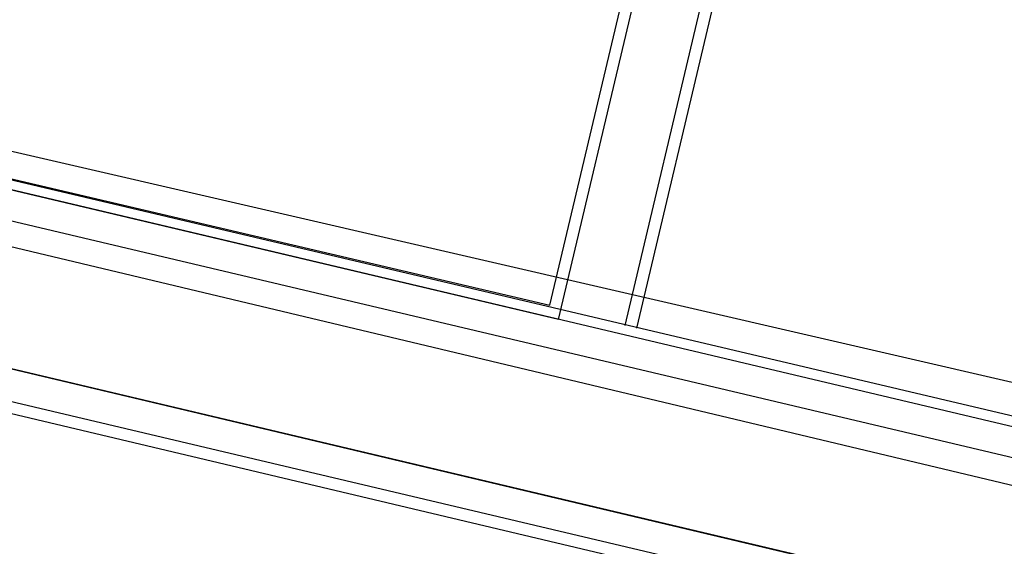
# Model space of a CAD drawing. Header units: feet. Extents: x -79 to 198, y -22 to 181.
# Tile 86 of 256: x 102.92 to 107.45, y 41 to 43.42. Entities that reach past the tile are written whole.
import ezdxf

# ---------------------------------------------------------------- set-up
doc = ezdxf.new("R2010")
doc.units = ezdxf.units.FT
doc.layers.add('A-AREA-UNIDAD', color=30, linetype='CONTINUOUS')
doc.layers.add('A-LINEA', color=7, linetype='CONTINUOUS')

msp = doc.modelspace()

# ---------------------------------------------------------------- linework, layer by layer
at = {"layer": 'A-AREA-UNIDAD'}
for points in [[(67.712, 69.6), (69.728, 70.72), (70.72, 70.72), (71.2, 69.8489), (71.552, 70.24), (72.512, 70.24), (73.792, 68.2133), (73.84, 67.8044), (75.52, 67.36), (75.392, 65.7244), (75.552, 66.24), (76.608, 66.24), (86.592, 64), (86.64, 62.7733), (85.92, 59.6444), (99.008, 56.7644), (99.04, 55.7333), (98.08, 51.52), (97.792, 51.4844), (97.728, 51.1289), (99.552, 50.6844), (99.648, 49.5644), (98.32, 43.8756), (114.24, 40.1956)], [(113.152, 39.9289), (97.952, 43.5556), (97.952, 44.0356), (97.792, 43.2356), (97.568, 43.0756), (90.112, 44.8889), (90.08, 44.7289), (89.088, 44.7289), (83.328, 46.1333), (82.688, 46.1333), (82.592, 46.2933), (80.992, 46.6844), (79.92, 42.4), (79.84, 41.4044), (78.72, 41.4044), (75.2, 42.24), (74.848, 40.8), (73.76, 40.7644), (67.648, 42.24)]]:
    msp.add_lwpolyline(points, dxfattribs=at)
at = {"layer": 'A-LINEA'}
for p, q in [((105.76, 42.0044), (108.7067, 54.4578)), ((105.7067, 42.0178), (108.64, 54.4311)), ((105.4, 42.0444), (108.28, 54.2044)), ((105.4, 42.0444), (108.28, 54.2044)), ((105.36, 42.1111), (108.2133, 54.1644)), ((105.36, 42.1111), (108.2133, 54.1644)), ((106.5333, 40.8044), (80.8133, 46.8844)), ((80.8533, 46.8311), (106.52, 40.7511)), ((105.4, 42.0444), (98.08, 43.7778)), ((114.36, 39.9244), (98.08, 43.7778)), ((98.1467, 43.8044), (105.36, 42.1111)), ((98.1467, 43.8044), (114.32, 39.9911)), ((97.92, 43.6711), (114.4533, 39.7644)), ((97.7733, 43.0311), (110.3067, 40.0578)), ((97.7733, 43.0311), (114.3067, 39.1111))]:
    msp.add_line(p, q, dxfattribs=at)

doc.saveas('drawing.dxf')
